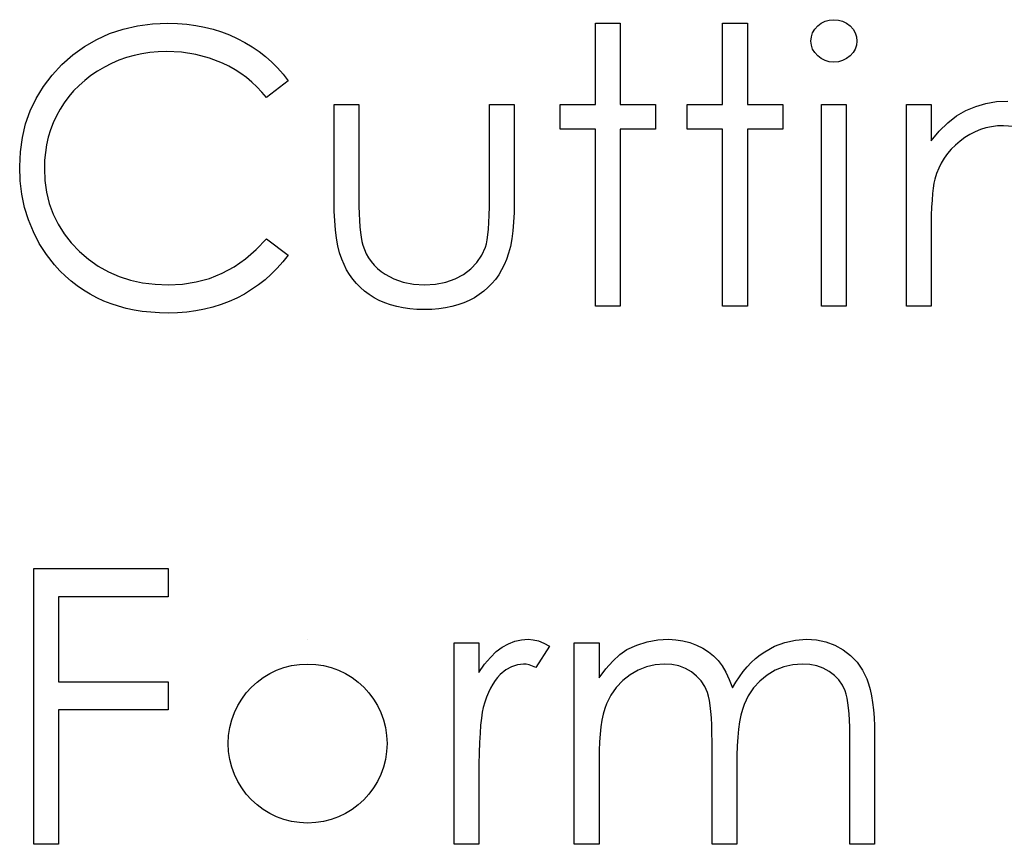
# Model space of a CAD drawing. Header units: inches. Extents: x 220 to 877, y 4 to 174.
# Tile 156 of 256: x 258.8 to 259.293, y 155.79 to 156.202. Entities that reach past the tile are written whole.
import ezdxf

# ---------------------------------------------------------------- set-up
doc = ezdxf.new("R2010")
doc.units = ezdxf.units.IN
doc.header["$LTSCALE"] = 0.5
doc.header["$MEASUREMENT"] = 0
doc.layers.add('SID-M-D', color=42, linetype='Continuous')

msp = doc.modelspace()

# ---------------------------------------------------------------- linework, layer by layer
at = {"layer": 'SID-M-D', "linetype": 'Continuous'}
for p, q in [((258.85224, 156.19717), (258.85937, 156.19877)), ((258.85937, 156.19877), (258.86685, 156.19974)), ((258.86685, 156.19974), (258.87463, 156.20007)), ((258.87463, 156.20007), (258.87938, 156.19996)), ((258.87938, 156.19996), (258.88402, 156.1996)), ((258.88402, 156.1996), (258.88851, 156.19899)), ((258.88851, 156.19899), (258.8929, 156.19816)), ((259.08844, 156.20007), (259.10081, 156.20007)), ((259.08844, 156.15943), (259.08844, 156.20007)), ((259.10081, 156.20007), (259.10081, 156.15943)), ((259.15204, 156.20007), (259.16441, 156.20007)), ((259.15204, 156.15943), (259.15204, 156.20007)), ((259.16441, 156.20007), (259.16441, 156.15943)), ((259.19811, 156.19709), (259.19958, 156.19871)), ((259.19958, 156.19871), (259.20134, 156.20007)), ((259.20134, 156.20007), (259.2033, 156.20106)), ((259.2033, 156.20106), (259.20537, 156.20164)), ((259.20537, 156.20164), (259.20764, 156.20183)), ((259.20764, 156.20183), (259.20993, 156.20164)), ((259.20993, 156.20164), (259.21205, 156.20106)), ((259.21205, 156.20106), (259.21401, 156.20007)), ((259.21401, 156.20007), (259.21578, 156.19871)), ((259.21578, 156.19871), (259.21727, 156.19709)), ((258.83899, 156.19198), (258.84545, 156.1949)), ((258.84545, 156.1949), (258.85224, 156.19717)), ((258.8929, 156.19816), (258.89718, 156.19711)), ((258.89718, 156.19711), (258.90135, 156.19579)), ((258.90135, 156.19579), (258.90541, 156.19424)), ((258.90541, 156.19424), (258.90933, 156.19248)), ((259.19643, 156.1933), (259.19706, 156.19526)), ((259.19706, 156.19526), (259.19811, 156.19709)), ((259.21727, 156.19709), (259.21832, 156.19526)), ((259.21832, 156.19526), (259.21895, 156.1933)), ((258.83287, 156.18845), (258.83899, 156.19198)), ((258.90933, 156.19248), (258.91311, 156.19049)), ((258.91311, 156.19049), (258.91672, 156.18831)), ((259.19621, 156.19118), (259.19643, 156.1933)), ((259.19643, 156.18911), (259.19621, 156.19118)), ((259.19706, 156.18718), (259.19643, 156.18911)), ((259.21895, 156.18911), (259.21832, 156.18718)), ((259.21895, 156.1933), (259.21917, 156.19118)), ((259.21917, 156.19118), (259.21895, 156.18911)), ((258.82163, 156.17939), (258.8271, 156.18425)), ((258.8271, 156.18425), (258.83287, 156.18845)), ((258.85774, 156.18397), (258.85387, 156.18287)), ((258.86163, 156.18483), (258.85774, 156.18397)), ((258.86563, 156.18544), (258.86163, 156.18483)), ((258.86972, 156.18582), (258.86563, 156.18544)), ((258.87386, 156.18593), (258.86972, 156.18582)), ((258.88137, 156.18558), (258.87386, 156.18593)), ((258.88854, 156.18447), (258.88137, 156.18558)), ((258.89542, 156.18265), (258.88854, 156.18447)), ((258.91672, 156.18831), (258.92018, 156.18593)), ((258.92018, 156.18593), (258.92343, 156.18339)), ((259.19811, 156.18538), (259.19706, 156.18718)), ((259.19958, 156.18375), (259.19811, 156.18538)), ((259.21727, 156.18538), (259.21578, 156.18375)), ((259.21832, 156.18718), (259.21727, 156.18538)), ((258.81666, 156.17406), (258.82163, 156.17939)), ((258.84645, 156.17994), (258.84283, 156.17812)), ((258.85012, 156.18154), (258.84645, 156.17994)), ((258.85387, 156.18287), (258.85012, 156.18154)), ((258.90198, 156.18008), (258.89542, 156.18265)), ((258.90513, 156.17854), (258.90198, 156.18008)), ((258.92343, 156.18339), (258.92652, 156.18063)), ((258.92652, 156.18063), (258.92945, 156.17771)), ((259.20134, 156.1824), (259.19958, 156.18375)), ((259.2033, 156.18141), (259.20134, 156.1824)), ((259.20537, 156.18083), (259.2033, 156.18141)), ((259.20764, 156.18063), (259.20537, 156.18083)), ((259.20993, 156.18083), (259.20764, 156.18063)), ((259.21205, 156.18141), (259.20993, 156.18083)), ((259.21401, 156.1824), (259.21205, 156.18141)), ((259.21578, 156.18375), (259.21401, 156.1824)), ((258.81238, 156.16846), (258.81666, 156.17406)), ((258.83935, 156.17608), (258.8361, 156.17387)), ((258.84283, 156.17812), (258.83935, 156.17608)), ((258.90817, 156.17682), (258.90513, 156.17854)), ((258.91107, 156.17495), (258.90817, 156.17682)), ((258.91388, 156.17291), (258.91107, 156.17495)), ((258.92945, 156.17771), (258.93218, 156.17456)), ((258.93218, 156.17456), (258.93475, 156.17125)), ((258.83303, 156.1715), (258.83016, 156.16896)), ((258.8361, 156.17387), (258.83303, 156.1715)), ((258.91656, 156.17067), (258.91388, 156.17291)), ((258.91913, 156.16827), (258.91656, 156.17067)), ((258.93475, 156.17125), (258.92393, 156.16297)), ((258.80874, 156.16253), (258.81238, 156.16846)), ((258.82748, 156.16625), (258.82503, 156.16338)), ((258.83016, 156.16896), (258.82748, 156.16625)), ((258.92158, 156.1657), (258.91913, 156.16827)), ((258.92393, 156.16297), (258.92158, 156.1657)), ((258.80579, 156.15632), (258.80874, 156.16253)), ((258.82276, 156.16032), (258.82069, 156.15712)), ((258.82503, 156.16338), (258.82276, 156.16032)), ((258.95772, 156.15943), (258.97008, 156.15943)), ((258.95772, 156.11132), (258.95772, 156.15943)), ((258.97008, 156.15943), (258.97008, 156.11273)), ((259.03545, 156.11273), (259.03545, 156.15943)), ((259.03545, 156.15943), (259.04781, 156.15943)), ((259.04781, 156.15943), (259.04781, 156.11041)), ((259.07078, 156.14707), (259.07078, 156.15943)), ((259.07078, 156.15943), (259.08844, 156.15943)), ((259.10081, 156.15943), (259.11848, 156.15943)), ((259.11848, 156.15943), (259.11848, 156.14707)), ((259.13438, 156.14707), (259.13438, 156.15943)), ((259.13438, 156.15943), (259.15204, 156.15943)), ((259.16441, 156.15943), (259.18207, 156.15943)), ((259.18207, 156.15943), (259.18207, 156.14707)), ((259.20151, 156.15943), (259.21387, 156.15943)), ((259.20151, 156.05874), (259.20151, 156.15943)), ((259.21387, 156.15943), (259.21387, 156.05874)), ((259.24391, 156.15943), (259.25627, 156.15943)), ((259.24391, 156.05874), (259.24391, 156.15943)), ((259.25627, 156.15943), (259.25627, 156.14127)), ((259.27863, 156.15852), (259.28374, 156.16001)), ((259.28374, 156.16001), (259.28906, 156.1609)), ((259.28906, 156.1609), (259.29459, 156.1612)), ((258.80347, 156.1498), (258.80579, 156.15632)), ((258.82069, 156.15712), (258.81884, 156.15378)), ((259.26905, 156.15372), (259.27374, 156.15645)), ((259.27374, 156.15645), (259.27863, 156.15852)), ((258.80181, 156.14298), (258.80347, 156.1498)), ((258.81727, 156.15033), (258.81592, 156.14679)), ((258.81884, 156.15378), (258.81727, 156.15033)), ((259.26033, 156.14613), (259.26458, 156.1503)), ((259.26458, 156.1503), (259.26905, 156.15372)), ((258.81592, 156.14679), (258.81481, 156.14312)), ((259.08844, 156.14707), (259.07078, 156.14707)), ((259.08844, 156.05874), (259.08844, 156.14707)), ((259.11848, 156.14707), (259.10081, 156.14707)), ((259.10081, 156.14707), (259.10081, 156.05874)), ((259.15204, 156.14707), (259.13438, 156.14707)), ((259.15204, 156.05874), (259.15204, 156.14707)), ((259.18207, 156.14707), (259.16441, 156.14707)), ((259.16441, 156.14707), (259.16441, 156.05874)), ((259.25627, 156.14127), (259.26033, 156.14613)), ((259.2757, 156.14453), (259.27319, 156.14296)), ((259.2783, 156.14583), (259.2757, 156.14453)), ((259.28098, 156.14693), (259.2783, 156.14583)), ((259.28371, 156.14776), (259.28098, 156.14693)), ((259.28655, 156.14837), (259.28371, 156.14776)), ((259.28945, 156.14872), (259.28655, 156.14837)), ((259.29243, 156.14884), (259.28945, 156.14872)), ((259.29746, 156.14853), (259.29243, 156.14884)), ((258.80082, 156.13586), (258.80181, 156.14298)), ((258.81481, 156.14312), (258.81396, 156.13937)), ((259.27076, 156.14116), (259.26847, 156.13917)), ((259.27319, 156.14296), (259.27076, 156.14116)), ((258.80049, 156.12844), (258.80082, 156.13586)), ((258.81335, 156.13553), (258.81296, 156.13156)), ((258.81396, 156.13937), (258.81335, 156.13553)), ((259.26453, 156.1349), (259.26284, 156.13258)), ((259.2664, 156.1371), (259.26453, 156.1349)), ((259.26847, 156.13917), (259.2664, 156.1371)), ((258.81296, 156.13156), (258.81285, 156.1275)), ((259.26138, 156.13015), (259.26011, 156.12761)), ((259.26284, 156.13258), (259.26138, 156.13015)), ((258.80076, 156.12137), (258.80049, 156.12844)), ((258.81285, 156.1275), (258.81313, 156.1214)), ((259.25903, 156.12493), (259.25818, 156.12217)), ((259.26011, 156.12761), (259.25903, 156.12493)), ((258.80159, 156.11458), (258.80076, 156.12137)), ((258.81313, 156.1214), (258.81396, 156.11557)), ((259.25774, 156.12013), (259.25735, 156.1177)), ((259.25818, 156.12217), (259.25774, 156.12013)), ((258.81396, 156.11557), (258.81531, 156.11)), ((259.25702, 156.11491), (259.25674, 156.11171)), ((259.25735, 156.1177), (259.25702, 156.11491)), ((258.80294, 156.10804), (258.80159, 156.11458)), ((258.81531, 156.11), (258.81724, 156.1047)), ((258.9578, 156.10616), (258.95772, 156.11132)), ((258.97008, 156.11273), (258.97011, 156.10862)), ((259.03542, 156.10826), (259.03545, 156.11273)), ((259.04781, 156.11041), (259.04773, 156.10542)), ((259.25674, 156.11171), (259.25655, 156.10815)), ((258.80485, 156.10177), (258.80294, 156.10804)), ((258.95802, 156.10133), (258.9578, 156.10616)), ((258.97011, 156.10862), (258.97019, 156.10486)), ((259.03531, 156.10417), (259.03542, 156.10826)), ((259.04773, 156.10542), (259.04751, 156.10072)), ((259.25655, 156.10815), (259.25638, 156.1042)), ((258.80731, 156.09575), (258.80485, 156.10177)), ((258.81724, 156.1047), (258.8197, 156.09962)), ((258.95841, 156.09686), (258.95802, 156.10133)), ((258.97019, 156.10486), (258.97036, 156.10141)), ((258.97036, 156.10141), (258.97058, 156.09829)), ((259.03495, 156.09722), (259.03517, 156.1005)), ((259.03517, 156.1005), (259.03531, 156.10417)), ((259.04751, 156.10072), (259.04712, 156.09633)), ((259.25638, 156.1042), (259.2563, 156.09987)), ((258.81031, 156.09001), (258.80731, 156.09575)), ((258.8197, 156.09962), (258.82274, 156.09482)), ((258.95896, 156.09269), (258.95841, 156.09686)), ((258.97058, 156.09829), (258.97085, 156.09553)), ((258.97085, 156.09553), (258.97119, 156.09308)), ((259.03465, 156.09435), (259.03495, 156.09722)), ((259.04712, 156.09633), (259.04657, 156.0923)), ((259.2563, 156.09987), (259.25627, 156.09515)), ((258.82274, 156.09482), (258.8263, 156.09026)), ((258.8263, 156.09026), (258.83041, 156.08598)), ((258.91882, 156.08692), (258.92393, 156.0923)), ((258.92393, 156.0923), (258.93475, 156.08411)), ((258.95965, 156.08888), (258.95896, 156.09269)), ((258.97119, 156.09308), (258.97157, 156.09098)), ((258.97157, 156.09098), (258.97204, 156.08918)), ((259.03387, 156.08985), (259.03429, 156.09189)), ((259.03429, 156.09189), (259.03465, 156.09435)), ((259.04657, 156.0923), (259.04588, 156.08855)), ((259.25627, 156.09515), (259.25627, 156.05874)), ((258.81388, 156.08452), (258.81031, 156.09001)), ((258.83041, 156.08598), (258.83494, 156.08209)), ((258.91344, 156.08226), (258.91882, 156.08692)), ((258.9605, 156.08538), (258.95965, 156.08888)), ((258.96152, 156.08223), (258.9605, 156.08538)), ((258.97204, 156.08918), (258.97287, 156.08695)), ((258.97287, 156.08695), (258.97384, 156.08482)), ((259.03158, 156.08416), (259.0334, 156.08819)), ((259.0334, 156.08819), (259.03387, 156.08985)), ((259.04588, 156.08855), (259.04502, 156.08515)), ((258.81796, 156.0793), (258.81388, 156.08452)), ((258.83494, 156.08209), (258.83977, 156.0787)), ((258.90773, 156.07831), (258.91344, 156.08226)), ((258.9321, 156.08077), (258.92928, 156.07759)), ((258.93475, 156.08411), (258.9321, 156.08077)), ((258.96268, 156.07941), (258.96152, 156.08223)), ((258.97384, 156.08482), (258.975, 156.08284)), ((258.975, 156.08284), (258.97629, 156.08096)), ((258.97629, 156.08096), (258.97778, 156.07919)), ((259.02606, 156.07732), (259.02913, 156.08054)), ((259.02913, 156.08054), (259.03158, 156.08416)), ((259.044, 156.08206), (259.04284, 156.07928)), ((259.04502, 156.08515), (259.044, 156.08206)), ((258.82061, 156.07638), (258.81796, 156.0793)), ((258.8234, 156.07364), (258.82061, 156.07638)), ((258.83977, 156.0787), (258.84487, 156.07585)), ((258.84487, 156.07585), (258.85026, 156.07351)), ((258.90174, 156.07508), (258.90773, 156.07831)), ((258.92928, 156.07759), (258.92633, 156.07464)), ((258.96401, 156.07685), (258.96268, 156.07941)), ((258.9655, 156.07442), (258.96401, 156.07685)), ((258.97778, 156.07919), (258.97944, 156.07756)), ((258.97944, 156.07756), (258.98123, 156.07605)), ((258.98123, 156.07605), (258.98322, 156.07467)), ((259.02239, 156.07453), (259.02606, 156.07732)), ((259.04152, 156.07674), (259.04006, 156.07433)), ((259.04284, 156.07928), (259.04152, 156.07674)), ((258.8263, 156.0711), (258.8234, 156.07364)), ((258.82931, 156.06876), (258.8263, 156.0711)), ((258.85026, 156.07351), (258.85594, 156.07168)), ((258.85594, 156.07168), (258.8619, 156.07039)), ((258.88192, 156.0697), (258.88882, 156.07077)), ((258.88882, 156.07077), (258.89542, 156.07257)), ((258.89542, 156.07257), (258.90174, 156.07508)), ((258.92321, 156.07188), (258.91993, 156.06928)), ((258.92633, 156.07464), (258.92321, 156.07188)), ((258.96713, 156.07213), (258.9655, 156.07442)), ((258.96892, 156.06997), (258.96713, 156.07213)), ((258.98322, 156.07467), (258.98755, 156.07235)), ((258.98755, 156.07235), (258.9923, 156.07066)), ((258.9923, 156.07066), (258.99744, 156.06967)), ((259.00848, 156.06967), (259.01356, 156.07064)), ((259.01356, 156.07064), (259.01819, 156.07226)), ((259.01819, 156.07226), (259.02239, 156.07453)), ((259.0384, 156.07207), (259.03663, 156.06995)), ((259.04006, 156.07433), (259.0384, 156.07207)), ((258.83245, 156.06661), (258.82931, 156.06876)), ((258.83571, 156.06462), (258.83245, 156.06661)), ((258.8619, 156.07039), (258.86817, 156.06959)), ((258.86817, 156.06959), (258.87471, 156.06934)), ((258.87471, 156.06934), (258.88192, 156.0697)), ((258.91648, 156.06691), (258.91286, 156.06473)), ((258.91993, 156.06928), (258.91648, 156.06691)), ((258.97088, 156.06799), (258.96892, 156.06997)), ((258.97301, 156.06614), (258.97088, 156.06799)), ((258.9753, 156.06442), (258.97301, 156.06614)), ((258.99744, 156.06967), (259.00296, 156.06934)), ((259.00296, 156.06934), (259.00848, 156.06967)), ((259.03258, 156.06614), (259.03031, 156.06442)), ((259.03467, 156.06796), (259.03258, 156.06614)), ((259.03663, 156.06995), (259.03467, 156.06796)), ((258.83908, 156.06282), (258.83571, 156.06462)), ((258.84258, 156.06122), (258.83908, 156.06282)), ((258.8462, 156.05981), (258.84258, 156.06122)), ((258.90521, 156.06097), (258.90121, 156.05946)), ((258.90911, 156.06274), (258.90521, 156.06097)), ((258.91286, 156.06473), (258.90911, 156.06274)), ((258.97773, 156.06288), (258.9753, 156.06442)), ((258.98032, 156.0615), (258.97773, 156.06288)), ((258.98308, 156.06028), (258.98032, 156.0615)), ((259.02532, 156.0615), (259.02258, 156.06028)), ((259.02788, 156.06288), (259.02532, 156.0615)), ((259.03031, 156.06442), (259.02788, 156.06288)), ((258.84993, 156.0586), (258.8462, 156.05981)), ((258.85376, 156.05755), (258.84993, 156.0586)), ((258.85774, 156.05672), (258.85376, 156.05755)), ((258.86182, 156.05606), (258.85774, 156.05672)), ((258.86602, 156.05559), (258.86182, 156.05606)), ((258.88851, 156.05625), (258.88404, 156.05567)), ((258.89285, 156.05708), (258.88851, 156.05625)), ((258.8971, 156.05816), (258.89285, 156.05708)), ((258.90121, 156.05946), (258.8971, 156.05816)), ((258.98598, 156.05929), (258.98308, 156.06028)), ((258.98905, 156.05846), (258.98598, 156.05929)), ((258.99227, 156.0578), (258.98905, 156.05846)), ((258.99564, 156.05733), (258.99227, 156.0578)), ((258.99918, 156.05705), (258.99564, 156.05733)), ((259.00285, 156.05697), (258.99918, 156.05705)), ((259.00655, 156.05705), (259.00285, 156.05697)), ((259.01005, 156.05733), (259.00655, 156.05705)), ((259.01342, 156.0578), (259.01005, 156.05733)), ((259.01665, 156.05846), (259.01342, 156.0578)), ((259.01968, 156.05929), (259.01665, 156.05846)), ((259.02258, 156.06028), (259.01968, 156.05929)), ((259.10081, 156.05874), (259.08844, 156.05874)), ((259.16441, 156.05874), (259.15204, 156.05874)), ((259.21387, 156.05874), (259.20151, 156.05874)), ((259.25627, 156.05874), (259.24391, 156.05874)), ((258.87035, 156.05529), (258.86602, 156.05559)), ((258.8748, 156.05521), (258.87035, 156.05529)), ((258.87949, 156.05532), (258.8748, 156.05521)), ((258.88404, 156.05567), (258.87949, 156.05532)), ((258.80755, 155.9275), (258.87469, 155.9275)), ((258.80755, 155.78971), (258.80755, 155.9275)), ((258.87469, 155.9275), (258.87469, 155.91337)), ((258.87469, 155.91337), (258.81992, 155.91337)), ((258.81992, 155.91337), (258.81992, 155.87097)), ((258.94452, 155.89217), (258.94452, 155.89217)), ((259.01778, 155.89041), (259.03015, 155.89041)), ((259.01778, 155.78971), (259.01778, 155.89041)), ((259.03015, 155.89041), (259.03015, 155.87558)), ((259.04185, 155.88825), (259.04497, 155.88996)), ((259.04497, 155.88996), (259.04817, 155.89121)), ((259.04817, 155.89121), (259.0514, 155.89192)), ((259.0514, 155.89192), (259.05471, 155.89217)), ((259.05471, 155.89217), (259.05728, 155.89195)), ((259.05728, 155.89195), (259.05993, 155.89132)), ((259.06548, 155.88872), (259.05869, 155.87801)), ((259.05993, 155.89132), (259.06266, 155.89024)), ((259.06266, 155.89024), (259.06548, 155.88872)), ((259.07784, 155.89041), (259.09021, 155.89041)), ((259.07784, 155.78971), (259.07784, 155.89041)), ((259.09021, 155.89041), (259.09021, 155.87291)), ((259.10418, 155.88707), (259.10917, 155.8893)), ((259.10917, 155.8893), (259.11431, 155.8909)), ((259.11431, 155.8909), (259.11955, 155.89184)), ((259.11955, 155.89184), (259.12494, 155.89217)), ((259.12494, 155.89217), (259.12858, 155.89198)), ((259.12858, 155.89198), (259.13211, 155.89145)), ((259.13211, 155.89145), (259.13556, 155.89054)), ((259.13556, 155.89054), (259.1389, 155.88927)), ((259.1389, 155.88927), (259.14208, 155.8877)), ((259.1731, 155.88596), (259.17802, 155.88867)), ((259.17802, 155.88867), (259.18315, 155.89063)), ((259.18315, 155.89063), (259.18842, 155.89179)), ((259.18842, 155.89179), (259.19392, 155.89217)), ((259.19392, 155.89217), (259.19897, 155.89184)), ((259.19897, 155.89184), (259.20372, 155.89088)), ((259.20372, 155.89088), (259.20816, 155.88922)), ((259.20816, 155.88922), (259.2123, 155.88693)), ((259.03586, 155.88315), (259.03881, 155.88599)), ((259.03881, 155.88599), (259.04185, 155.88825)), ((259.09711, 155.8813), (259.10062, 155.8845)), ((259.10062, 155.8845), (259.10418, 155.88707)), ((259.14208, 155.8877), (259.14492, 155.88591)), ((259.14492, 155.88591), (259.14749, 155.88386)), ((259.14749, 155.88386), (259.14972, 155.88157)), ((259.16847, 155.88251), (259.17073, 155.88433)), ((259.17073, 155.88433), (259.1731, 155.88596)), ((259.2123, 155.88693), (259.21603, 155.88406)), ((259.21603, 155.88406), (259.21926, 155.88066)), ((259.03015, 155.87558), (259.03296, 155.87967)), ((259.03296, 155.87967), (259.03586, 155.88315)), ((259.04941, 155.87948), (259.04649, 155.87848)), ((259.05237, 155.87981), (259.04941, 155.87948)), ((259.05372, 155.8797), (259.05237, 155.87981)), ((259.05524, 155.87936), (259.05372, 155.8797)), ((259.05689, 155.87878), (259.05524, 155.87936)), ((259.05869, 155.87801), (259.05689, 155.87878)), ((259.09363, 155.87743), (259.09711, 155.8813)), ((259.11831, 155.87948), (259.11398, 155.87845)), ((259.12278, 155.87981), (259.11831, 155.87948)), ((259.12659, 155.87956), (259.12278, 155.87981)), ((259.13013, 155.87884), (259.12659, 155.87956)), ((259.13341, 155.8776), (259.13013, 155.87884)), ((259.14972, 155.88157), (259.15174, 155.87892)), ((259.15174, 155.87892), (259.15364, 155.87575)), ((259.16424, 155.87834), (259.16631, 155.88052)), ((259.16631, 155.88052), (259.16847, 155.88251)), ((259.1871, 155.87948), (259.18265, 155.87843)), ((259.19176, 155.87981), (259.1871, 155.87948)), ((259.19557, 155.87959), (259.19176, 155.87981)), ((259.19908, 155.8789), (259.19557, 155.87959)), ((259.20234, 155.87774), (259.19908, 155.8789)), ((259.21926, 155.88066), (259.22196, 155.87677)), ((259.04083, 155.87451), (259.03948, 155.8731)), ((259.04364, 155.87683), (259.04083, 155.87451)), ((259.04649, 155.87848), (259.04364, 155.87683)), ((259.09021, 155.87291), (259.09363, 155.87743)), ((259.10575, 155.87442), (259.10205, 155.8715)), ((259.10978, 155.87677), (259.10575, 155.87442)), ((259.11398, 155.87845), (259.10978, 155.87677)), ((259.13639, 155.87589), (259.13341, 155.8776)), ((259.13904, 155.87379), (259.13639, 155.87589)), ((259.14128, 155.87136), (259.13904, 155.87379)), ((259.15364, 155.87575), (259.15538, 155.87208)), ((259.16041, 155.87346), (259.16228, 155.876)), ((259.16228, 155.876), (259.16424, 155.87834)), ((259.17432, 155.87429), (259.17062, 155.8713)), ((259.17838, 155.87671), (259.17432, 155.87429)), ((259.18265, 155.87843), (259.17838, 155.87671)), ((259.20529, 155.87614), (259.20234, 155.87774)), ((259.20791, 155.87415), (259.20529, 155.87614)), ((259.21012, 155.87188), (259.20791, 155.87415)), ((259.22196, 155.87677), (259.22414, 155.87233)), ((258.81992, 155.87097), (258.87469, 155.87097)), ((258.87469, 155.87097), (258.87469, 155.85684)), ((259.03705, 155.86973), (259.03594, 155.86777)), ((259.03821, 155.8715), (259.03705, 155.86973)), ((259.03948, 155.8731), (259.03821, 155.8715)), ((259.10205, 155.8715), (259.09885, 155.8681)), ((259.14307, 155.8686), (259.14128, 155.87136)), ((259.15538, 155.87208), (259.15698, 155.86785)), ((259.15698, 155.86785), (259.15864, 155.87075)), ((259.15864, 155.87075), (259.16041, 155.87346)), ((259.17062, 155.8713), (259.16747, 155.86785)), ((259.21191, 155.86929), (259.21012, 155.87188)), ((259.21329, 155.86642), (259.21191, 155.86929)), ((259.22414, 155.87233), (259.22505, 155.86984)), ((259.22505, 155.86984), (259.22583, 155.86705)), ((259.03492, 155.86562), (259.03398, 155.8633)), ((259.03594, 155.86777), (259.03492, 155.86562)), ((259.09617, 155.86427), (259.09402, 155.85993)), ((259.09885, 155.8681), (259.09617, 155.86427)), ((259.14442, 155.86551), (259.14307, 155.8686)), ((259.14498, 155.86371), (259.14442, 155.86551)), ((259.16485, 155.86393), (259.16275, 155.85957)), ((259.16747, 155.86785), (259.16485, 155.86393)), ((259.21385, 155.86476), (259.21329, 155.86642)), ((259.21432, 155.86278), (259.21385, 155.86476)), ((259.22583, 155.86705), (259.22649, 155.86399)), ((259.22649, 155.86399), (259.22704, 155.86062)), ((259.03313, 155.86079), (259.03235, 155.85811)), ((259.03398, 155.8633), (259.03313, 155.86079)), ((259.09402, 155.85993), (259.09314, 155.8575)), ((259.14545, 155.86153), (259.14498, 155.86371)), ((259.14583, 155.85902), (259.14545, 155.86153)), ((259.14616, 155.85612), (259.14583, 155.85902)), ((259.16275, 155.85957), (259.1619, 155.85709)), ((259.21473, 155.86048), (259.21432, 155.86278)), ((259.21506, 155.85789), (259.21473, 155.86048)), ((259.22704, 155.86062), (259.22745, 155.85698)), ((258.87469, 155.85684), (258.81992, 155.85684)), ((258.81992, 155.85684), (258.81992, 155.78971)), ((259.03183, 155.85571), (259.03139, 155.85276)), ((259.03235, 155.85811), (259.03183, 155.85571)), ((259.09236, 155.8548), (259.0917, 155.85176)), ((259.09314, 155.8575), (259.09236, 155.8548)), ((259.14641, 155.85287), (259.14616, 155.85612)), ((259.16115, 155.85422), (259.16054, 155.85096)), ((259.1619, 155.85709), (259.16115, 155.85422)), ((259.21531, 155.85496), (259.21506, 155.85789)), ((259.2155, 155.85173), (259.21531, 155.85496)), ((259.22745, 155.85698), (259.22776, 155.85303)), ((259.031, 155.84925), (259.0307, 155.84519)), ((259.03139, 155.85276), (259.031, 155.84925)), ((259.0917, 155.85176), (259.09118, 155.84842)), ((259.1466, 155.84925), (259.14641, 155.85287)), ((259.14671, 155.84525), (259.1466, 155.84925)), ((259.16054, 155.85096), (259.16002, 155.84732)), ((259.21561, 155.84817), (259.2155, 155.85173)), ((259.22776, 155.85303), (259.22795, 155.84878)), ((259.0307, 155.84519), (259.03045, 155.84061)), ((259.09074, 155.84481), (259.09046, 155.84086)), ((259.09118, 155.84842), (259.09074, 155.84481)), ((259.14674, 155.84091), (259.14671, 155.84525)), ((259.16002, 155.84732), (259.15963, 155.84329)), ((259.21564, 155.84431), (259.21561, 155.84817)), ((259.21564, 155.78971), (259.21564, 155.84431)), ((259.22795, 155.84878), (259.22801, 155.84425)), ((259.22801, 155.84425), (259.22801, 155.78971)), ((259.03045, 155.84061), (259.03028, 155.83548)), ((259.09046, 155.84086), (259.09027, 155.83663)), ((259.14674, 155.78971), (259.14674, 155.84091)), ((259.15963, 155.84329), (259.15933, 155.83887)), ((259.03028, 155.83548), (259.03017, 155.82979)), ((259.09027, 155.83663), (259.09021, 155.83208)), ((259.15933, 155.83887), (259.15916, 155.83407)), ((259.03017, 155.82979), (259.03015, 155.82355)), ((259.09021, 155.83208), (259.09021, 155.78971)), ((259.15916, 155.83407), (259.15911, 155.82888)), ((259.15911, 155.82888), (259.15911, 155.78971)), ((259.03015, 155.82355), (259.03015, 155.78971)), ((258.81992, 155.78971), (258.80755, 155.78971)), ((259.03015, 155.78971), (259.01778, 155.78971)), ((259.09021, 155.78971), (259.07784, 155.78971)), ((259.15911, 155.78971), (259.14674, 155.78971)), ((259.22801, 155.78971), (259.21564, 155.78971))]:
    msp.add_line(p, q, dxfattribs=at)
msp.add_arc((258.94447, 155.84007), 0.03974, 90.0000443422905, 89.99995789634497, dxfattribs=at)

doc.saveas('drawing.dxf')
